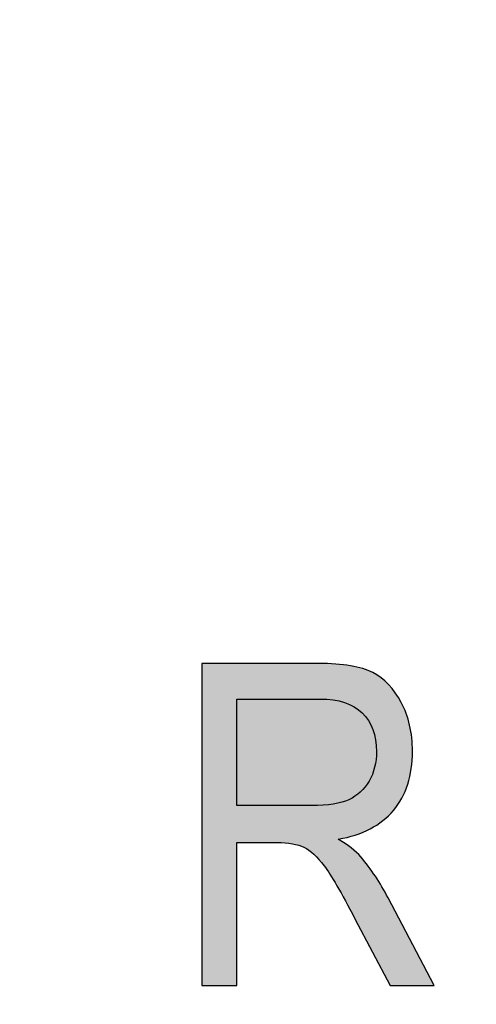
# Model space of a CAD drawing. Header units: millimetres. Extents: x -296 to 295, y -209 to 209.
# Tile 42 of 140: x -233.68 to -231.89, y 37.46 to 41.33. Entities that reach past the tile are written whole.
import ezdxf

# ---------------------------------------------------------------- set-up
doc = ezdxf.new("R2010")
doc.units = ezdxf.units.MM
doc.header["$MEASUREMENT"] = 0
doc.layers.add('layer 1', color=7, linetype='Continuous')

msp = doc.modelspace()

# ---------------------------------------------------------------- hatches: boundary and pattern name
at = {"layer": 'layer 1'}
h = msp.add_hatch(color=250, dxfattribs=at)
edge = h.paths.add_edge_path()
edge.add_spline(control_points=[(-232.9672, 37.5379), (-232.9672, 37.5379), (-232.9672, 38.8009), (-232.9672, 38.8009), (-232.9672, 38.8009), (-232.5083, 38.8009), (-232.5083, 38.8009), (-232.4124, 38.8009), (-232.3419, 38.7891), (-232.296, 38.7656), (-232.2504, 38.7421), (-232.2131, 38.7027), (-232.1837, 38.648), (-232.1546, 38.593), (-232.1399, 38.5292), (-232.1399, 38.4569), (-232.1399, 38.3613), (-232.1646, 38.284), (-232.2143, 38.2249), (-232.264, 38.1658), (-232.3363, 38.1282), (-232.4309, 38.112), (-232.3924, 38.0891), (-232.363, 38.0662), (-232.3428, 38.0427), (-232.3022, 37.9945), (-232.2663, 37.9407), (-232.2354, 37.8816), (-232.2354, 37.8816), (-232.0552, 37.5379), (-232.0552, 37.5379), (-232.0552, 37.5379), (-232.2272, 37.5379), (-232.2272, 37.5379), (-232.2272, 37.5379), (-232.3657, 37.8001), (-232.3657, 37.8001), (-232.4192, 37.9024), (-232.4595, 37.9718), (-232.4868, 38.0077), (-232.5139, 38.0436), (-232.54, 38.0677), (-232.5656, 38.08), (-232.5909, 38.0926), (-232.6264, 38.0988), (-232.672, 38.0988), (-232.672, 38.0988), (-232.8296, 38.0988), (-232.8296, 38.0988), (-232.8296, 38.0988), (-232.8296, 37.5379), (-232.8296, 37.5379), (-232.8296, 37.5379), (-232.9672, 37.5379), (-232.9672, 37.5379)], knot_values=[0, 0, 0, 0, 0.055556, 0.055556, 0.055556, 0.111111, 0.111111, 0.111111, 0.166667, 0.166667, 0.166667, 0.222222, 0.222222, 0.222222, 0.277778, 0.277778, 0.277778, 0.333333, 0.333333, 0.333333, 0.388889, 0.388889, 0.388889, 0.444444, 0.444444, 0.444444, 0.5, 0.5, 0.5, 0.555556, 0.555556, 0.555556, 0.611111, 0.611111, 0.611111, 0.666667, 0.666667, 0.666667, 0.722222, 0.722222, 0.722222, 0.777778, 0.777778, 0.777778, 0.833333, 0.833333, 0.833333, 0.888889, 0.888889, 0.888889, 0.944444, 0.944444, 0.944444, 1, 1, 1, 1], degree=3, periodic=1)
h = msp.add_hatch(color=250, dxfattribs=at)
edge = h.paths.add_edge_path()
edge.add_spline(control_points=[(-232.9672, 37.5379), (-232.9672, 37.5379), (-232.9672, 38.8009), (-232.9672, 38.8009), (-232.9672, 38.8009), (-232.5083, 38.8009), (-232.5083, 38.8009), (-232.4124, 38.8009), (-232.3419, 38.7891), (-232.296, 38.7656), (-232.2504, 38.7421), (-232.2131, 38.7027), (-232.1837, 38.648), (-232.1546, 38.593), (-232.1399, 38.5292), (-232.1399, 38.4569), (-232.1399, 38.3613), (-232.1646, 38.284), (-232.2143, 38.2249), (-232.264, 38.1658), (-232.3363, 38.1282), (-232.4309, 38.112), (-232.3924, 38.0891), (-232.363, 38.0662), (-232.3428, 38.0427), (-232.3022, 37.9945), (-232.2663, 37.9407), (-232.2354, 37.8816), (-232.2354, 37.8816), (-232.0552, 37.5379), (-232.0552, 37.5379), (-232.0552, 37.5379), (-232.2272, 37.5379), (-232.2272, 37.5379), (-232.2272, 37.5379), (-232.3657, 37.8001), (-232.3657, 37.8001), (-232.4192, 37.9024), (-232.4595, 37.9718), (-232.4868, 38.0077), (-232.5139, 38.0436), (-232.54, 38.0677), (-232.5656, 38.08), (-232.5909, 38.0926), (-232.6264, 38.0988), (-232.672, 38.0988), (-232.672, 38.0988), (-232.8296, 38.0988), (-232.8296, 38.0988), (-232.8296, 38.0988), (-232.8296, 37.5379), (-232.8296, 37.5379), (-232.8296, 37.5379), (-232.9672, 37.5379), (-232.9672, 37.5379)], knot_values=[0, 0, 0, 0, 0.055556, 0.055556, 0.055556, 0.111111, 0.111111, 0.111111, 0.166667, 0.166667, 0.166667, 0.222222, 0.222222, 0.222222, 0.277778, 0.277778, 0.277778, 0.333333, 0.333333, 0.333333, 0.388889, 0.388889, 0.388889, 0.444444, 0.444444, 0.444444, 0.5, 0.5, 0.5, 0.555556, 0.555556, 0.555556, 0.611111, 0.611111, 0.611111, 0.666667, 0.666667, 0.666667, 0.722222, 0.722222, 0.722222, 0.777778, 0.777778, 0.777778, 0.833333, 0.833333, 0.833333, 0.888889, 0.888889, 0.888889, 0.944444, 0.944444, 0.944444, 1, 1, 1, 1], degree=3, periodic=1)
h = msp.add_hatch(color=250, dxfattribs=at)
edge = h.paths.add_edge_path()
edge.add_spline(control_points=[(-232.9672, 37.5379), (-232.9672, 37.5379), (-232.9672, 38.8009), (-232.9672, 38.8009), (-232.9672, 38.8009), (-232.5083, 38.8009), (-232.5083, 38.8009), (-232.4124, 38.8009), (-232.3419, 38.7891), (-232.296, 38.7656), (-232.2504, 38.7421), (-232.2131, 38.7027), (-232.1837, 38.648), (-232.1546, 38.593), (-232.1399, 38.5292), (-232.1399, 38.4569), (-232.1399, 38.3613), (-232.1646, 38.284), (-232.2143, 38.2249), (-232.264, 38.1658), (-232.3363, 38.1282), (-232.4309, 38.112), (-232.3924, 38.0891), (-232.363, 38.0662), (-232.3428, 38.0427), (-232.3022, 37.9945), (-232.2663, 37.9407), (-232.2354, 37.8816), (-232.2354, 37.8816), (-232.0552, 37.5379), (-232.0552, 37.5379), (-232.0552, 37.5379), (-232.2272, 37.5379), (-232.2272, 37.5379), (-232.2272, 37.5379), (-232.3657, 37.8001), (-232.3657, 37.8001), (-232.4192, 37.9024), (-232.4595, 37.9718), (-232.4868, 38.0077), (-232.5139, 38.0436), (-232.54, 38.0677), (-232.5656, 38.08), (-232.5909, 38.0926), (-232.6264, 38.0988), (-232.672, 38.0988), (-232.672, 38.0988), (-232.8296, 38.0988), (-232.8296, 38.0988), (-232.8296, 38.0988), (-232.8296, 37.5379), (-232.8296, 37.5379), (-232.8296, 37.5379), (-232.9672, 37.5379), (-232.9672, 37.5379)], knot_values=[0, 0, 0, 0, 0.055556, 0.055556, 0.055556, 0.111111, 0.111111, 0.111111, 0.166667, 0.166667, 0.166667, 0.222222, 0.222222, 0.222222, 0.277778, 0.277778, 0.277778, 0.333333, 0.333333, 0.333333, 0.388889, 0.388889, 0.388889, 0.444444, 0.444444, 0.444444, 0.5, 0.5, 0.5, 0.555556, 0.555556, 0.555556, 0.611111, 0.611111, 0.611111, 0.666667, 0.666667, 0.666667, 0.722222, 0.722222, 0.722222, 0.777778, 0.777778, 0.777778, 0.833333, 0.833333, 0.833333, 0.888889, 0.888889, 0.888889, 0.944444, 0.944444, 0.944444, 1, 1, 1, 1], degree=3, periodic=1)
h = msp.add_hatch(color=250, dxfattribs=at)
edge = h.paths.add_edge_path()
edge.add_spline(control_points=[(-232.9672, 37.5379), (-232.9672, 37.5379), (-232.9672, 38.8009), (-232.9672, 38.8009), (-232.9672, 38.8009), (-232.5083, 38.8009), (-232.5083, 38.8009), (-232.4124, 38.8009), (-232.3419, 38.7891), (-232.296, 38.7656), (-232.2504, 38.7421), (-232.2131, 38.7027), (-232.1837, 38.648), (-232.1546, 38.593), (-232.1399, 38.5292), (-232.1399, 38.4569), (-232.1399, 38.3613), (-232.1646, 38.284), (-232.2143, 38.2249), (-232.264, 38.1658), (-232.3363, 38.1282), (-232.4309, 38.112), (-232.3924, 38.0891), (-232.363, 38.0662), (-232.3428, 38.0427), (-232.3022, 37.9945), (-232.2663, 37.9407), (-232.2354, 37.8816), (-232.2354, 37.8816), (-232.0552, 37.5379), (-232.0552, 37.5379), (-232.0552, 37.5379), (-232.2272, 37.5379), (-232.2272, 37.5379), (-232.2272, 37.5379), (-232.3657, 37.8001), (-232.3657, 37.8001), (-232.4192, 37.9024), (-232.4595, 37.9718), (-232.4868, 38.0077), (-232.5139, 38.0436), (-232.54, 38.0677), (-232.5656, 38.08), (-232.5909, 38.0926), (-232.6264, 38.0988), (-232.672, 38.0988), (-232.672, 38.0988), (-232.8296, 38.0988), (-232.8296, 38.0988), (-232.8296, 38.0988), (-232.8296, 37.5379), (-232.8296, 37.5379), (-232.8296, 37.5379), (-232.9672, 37.5379), (-232.9672, 37.5379)], knot_values=[0, 0, 0, 0, 0.055556, 0.055556, 0.055556, 0.111111, 0.111111, 0.111111, 0.166667, 0.166667, 0.166667, 0.222222, 0.222222, 0.222222, 0.277778, 0.277778, 0.277778, 0.333333, 0.333333, 0.333333, 0.388889, 0.388889, 0.388889, 0.444444, 0.444444, 0.444444, 0.5, 0.5, 0.5, 0.555556, 0.555556, 0.555556, 0.611111, 0.611111, 0.611111, 0.666667, 0.666667, 0.666667, 0.722222, 0.722222, 0.722222, 0.777778, 0.777778, 0.777778, 0.833333, 0.833333, 0.833333, 0.888889, 0.888889, 0.888889, 0.944444, 0.944444, 0.944444, 1, 1, 1, 1], degree=3, periodic=1)
h = msp.add_hatch(color=250, dxfattribs=at)
edge = h.paths.add_edge_path()
edge.add_spline(control_points=[(-232.8296, 38.2435), (-232.8296, 38.2435), (-232.5356, 38.2435), (-232.5356, 38.2435), (-232.4712, 38.2435), (-232.4227, 38.2511), (-232.3892, 38.2667), (-232.356, 38.2823), (-232.3298, 38.3067), (-232.3101, 38.3399), (-232.2907, 38.3734), (-232.281, 38.4122), (-232.281, 38.4563), (-232.281, 38.5201), (-232.2995, 38.5704), (-232.3369, 38.6068), (-232.3742, 38.6433), (-232.4295, 38.6615), (-232.503, 38.6615), (-232.503, 38.6615), (-232.8296, 38.6615), (-232.8296, 38.6615), (-232.8296, 38.6615), (-232.8296, 38.2435), (-232.8296, 38.2435)], knot_values=[0, 0, 0, 0, 0.125, 0.125, 0.125, 0.25, 0.25, 0.25, 0.375, 0.375, 0.375, 0.5, 0.5, 0.5, 0.625, 0.625, 0.625, 0.75, 0.75, 0.75, 0.875, 0.875, 0.875, 1, 1, 1, 1], degree=3, periodic=1)
h = msp.add_hatch(color=250, dxfattribs=at)
edge = h.paths.add_edge_path()
edge.add_spline(control_points=[(-232.8296, 38.2435), (-232.8296, 38.2435), (-232.5356, 38.2435), (-232.5356, 38.2435), (-232.4712, 38.2435), (-232.4227, 38.2511), (-232.3892, 38.2667), (-232.356, 38.2823), (-232.3298, 38.3067), (-232.3101, 38.3399), (-232.2907, 38.3734), (-232.281, 38.4122), (-232.281, 38.4563), (-232.281, 38.5201), (-232.2995, 38.5704), (-232.3369, 38.6068), (-232.3742, 38.6433), (-232.4295, 38.6615), (-232.503, 38.6615), (-232.503, 38.6615), (-232.8296, 38.6615), (-232.8296, 38.6615), (-232.8296, 38.6615), (-232.8296, 38.2435), (-232.8296, 38.2435)], knot_values=[0, 0, 0, 0, 0.125, 0.125, 0.125, 0.25, 0.25, 0.25, 0.375, 0.375, 0.375, 0.5, 0.5, 0.5, 0.625, 0.625, 0.625, 0.75, 0.75, 0.75, 0.875, 0.875, 0.875, 1, 1, 1, 1], degree=3, periodic=1)
h = msp.add_hatch(color=250, dxfattribs=at)
edge = h.paths.add_edge_path()
edge.add_spline(control_points=[(-232.8296, 38.2435), (-232.8296, 38.2435), (-232.5356, 38.2435), (-232.5356, 38.2435), (-232.4712, 38.2435), (-232.4227, 38.2511), (-232.3892, 38.2667), (-232.356, 38.2823), (-232.3298, 38.3067), (-232.3101, 38.3399), (-232.2907, 38.3734), (-232.281, 38.4122), (-232.281, 38.4563), (-232.281, 38.5201), (-232.2995, 38.5704), (-232.3369, 38.6068), (-232.3742, 38.6433), (-232.4295, 38.6615), (-232.503, 38.6615), (-232.503, 38.6615), (-232.8296, 38.6615), (-232.8296, 38.6615), (-232.8296, 38.6615), (-232.8296, 38.2435), (-232.8296, 38.2435)], knot_values=[0, 0, 0, 0, 0.125, 0.125, 0.125, 0.25, 0.25, 0.25, 0.375, 0.375, 0.375, 0.5, 0.5, 0.5, 0.625, 0.625, 0.625, 0.75, 0.75, 0.75, 0.875, 0.875, 0.875, 1, 1, 1, 1], degree=3, periodic=1)
h = msp.add_hatch(color=250, dxfattribs=at)
edge = h.paths.add_edge_path()
edge.add_spline(control_points=[(-232.8296, 38.2435), (-232.8296, 38.2435), (-232.5356, 38.2435), (-232.5356, 38.2435), (-232.4712, 38.2435), (-232.4227, 38.2511), (-232.3892, 38.2667), (-232.356, 38.2823), (-232.3298, 38.3067), (-232.3101, 38.3399), (-232.2907, 38.3734), (-232.281, 38.4122), (-232.281, 38.4563), (-232.281, 38.5201), (-232.2995, 38.5704), (-232.3369, 38.6068), (-232.3742, 38.6433), (-232.4295, 38.6615), (-232.503, 38.6615), (-232.503, 38.6615), (-232.8296, 38.6615), (-232.8296, 38.6615), (-232.8296, 38.6615), (-232.8296, 38.2435), (-232.8296, 38.2435)], knot_values=[0, 0, 0, 0, 0.125, 0.125, 0.125, 0.25, 0.25, 0.25, 0.375, 0.375, 0.375, 0.5, 0.5, 0.5, 0.625, 0.625, 0.625, 0.75, 0.75, 0.75, 0.875, 0.875, 0.875, 1, 1, 1, 1], degree=3, periodic=1)

# ---------------------------------------------------------------- linework, layer by layer
at = {"layer": 'layer 1', "color": 1, "lineweight": 0}
msp.add_open_spline([(295.3283, 209.2747), (295.3283, 209.2747), (295.3283, -208.9236), (295.3283, -208.9236), (295.3283, -208.9236), (-296.1944, -208.9236), (-296.1944, -208.9236), (-296.1944, -208.9236), (-296.1944, 209.2747), (-296.1944, 209.2747), (-296.1944, 209.2747), (295.3283, 209.2747), (295.3283, 209.2747)], degree=3, knots=[0, 0, 0, 0, 0.25, 0.25, 0.25, 0.5, 0.5, 0.5, 0.75, 0.75, 0.75, 1, 1, 1, 1], dxfattribs=at)
at = {"layer": 'layer 1', "color": 5, "lineweight": 0}
msp.add_open_spline([(-281.2487, 194.7284), (-281.2487, 194.7284), (-281.2487, -197.0649), (-281.2487, -197.0649), (-281.2487, -197.0649), (283.3586, -197.0649), (283.3586, -197.0649)], degree=3, knots=[0, 0, 0, 0, 0.5, 0.5, 0.5, 1, 1, 1, 1], dxfattribs=at)
at = {"layer": 'layer 1', "color": 250}
for points, knots in [([(-232.9672, 37.5379), (-232.9672, 37.5379), (-232.9672, 38.8009), (-232.9672, 38.8009), (-232.9672, 38.8009), (-232.5083, 38.8009), (-232.5083, 38.8009), (-232.4124, 38.8009), (-232.3419, 38.7891), (-232.296, 38.7656), (-232.2504, 38.7421), (-232.2131, 38.7027), (-232.1837, 38.648), (-232.1546, 38.593), (-232.1399, 38.5292), (-232.1399, 38.4569), (-232.1399, 38.3613), (-232.1646, 38.284), (-232.2143, 38.2249), (-232.264, 38.1658), (-232.3363, 38.1282), (-232.4309, 38.112), (-232.3924, 38.0891), (-232.363, 38.0662), (-232.3428, 38.0427), (-232.3022, 37.9945), (-232.2663, 37.9407), (-232.2354, 37.8816), (-232.2354, 37.8816), (-232.0552, 37.5379), (-232.0552, 37.5379), (-232.0552, 37.5379), (-232.2272, 37.5379), (-232.2272, 37.5379), (-232.2272, 37.5379), (-232.3657, 37.8001), (-232.3657, 37.8001), (-232.4192, 37.9024), (-232.4595, 37.9718), (-232.4868, 38.0077), (-232.5139, 38.0436), (-232.54, 38.0677), (-232.5656, 38.08), (-232.5909, 38.0926), (-232.6264, 38.0988), (-232.672, 38.0988), (-232.672, 38.0988), (-232.8296, 38.0988), (-232.8296, 38.0988), (-232.8296, 38.0988), (-232.8296, 37.5379), (-232.8296, 37.5379), (-232.8296, 37.5379), (-232.9672, 37.5379), (-232.9672, 37.5379)], [0, 0, 0, 0, 0.055556, 0.055556, 0.055556, 0.111111, 0.111111, 0.111111, 0.166667, 0.166667, 0.166667, 0.222222, 0.222222, 0.222222, 0.277778, 0.277778, 0.277778, 0.333333, 0.333333, 0.333333, 0.388889, 0.388889, 0.388889, 0.444444, 0.444444, 0.444444, 0.5, 0.5, 0.5, 0.555556, 0.555556, 0.555556, 0.611111, 0.611111, 0.611111, 0.666667, 0.666667, 0.666667, 0.722222, 0.722222, 0.722222, 0.777778, 0.777778, 0.777778, 0.833333, 0.833333, 0.833333, 0.888889, 0.888889, 0.888889, 0.944444, 0.944444, 0.944444, 1, 1, 1, 1]), ([(-232.9672, 37.5379), (-232.9672, 37.5379), (-232.9672, 38.8009), (-232.9672, 38.8009), (-232.9672, 38.8009), (-232.5083, 38.8009), (-232.5083, 38.8009), (-232.4124, 38.8009), (-232.3419, 38.7891), (-232.296, 38.7656), (-232.2504, 38.7421), (-232.2131, 38.7027), (-232.1837, 38.648), (-232.1546, 38.593), (-232.1399, 38.5292), (-232.1399, 38.4569), (-232.1399, 38.3613), (-232.1646, 38.284), (-232.2143, 38.2249), (-232.264, 38.1658), (-232.3363, 38.1282), (-232.4309, 38.112), (-232.3924, 38.0891), (-232.363, 38.0662), (-232.3428, 38.0427), (-232.3022, 37.9945), (-232.2663, 37.9407), (-232.2354, 37.8816), (-232.2354, 37.8816), (-232.0552, 37.5379), (-232.0552, 37.5379), (-232.0552, 37.5379), (-232.2272, 37.5379), (-232.2272, 37.5379), (-232.2272, 37.5379), (-232.3657, 37.8001), (-232.3657, 37.8001), (-232.4192, 37.9024), (-232.4595, 37.9718), (-232.4868, 38.0077), (-232.5139, 38.0436), (-232.54, 38.0677), (-232.5656, 38.08), (-232.5909, 38.0926), (-232.6264, 38.0988), (-232.672, 38.0988), (-232.672, 38.0988), (-232.8296, 38.0988), (-232.8296, 38.0988), (-232.8296, 38.0988), (-232.8296, 37.5379), (-232.8296, 37.5379), (-232.8296, 37.5379), (-232.9672, 37.5379), (-232.9672, 37.5379)], [0, 0, 0, 0, 0.055556, 0.055556, 0.055556, 0.111111, 0.111111, 0.111111, 0.166667, 0.166667, 0.166667, 0.222222, 0.222222, 0.222222, 0.277778, 0.277778, 0.277778, 0.333333, 0.333333, 0.333333, 0.388889, 0.388889, 0.388889, 0.444444, 0.444444, 0.444444, 0.5, 0.5, 0.5, 0.555556, 0.555556, 0.555556, 0.611111, 0.611111, 0.611111, 0.666667, 0.666667, 0.666667, 0.722222, 0.722222, 0.722222, 0.777778, 0.777778, 0.777778, 0.833333, 0.833333, 0.833333, 0.888889, 0.888889, 0.888889, 0.944444, 0.944444, 0.944444, 1, 1, 1, 1]), ([(-232.9672, 37.5379), (-232.9672, 37.5379), (-232.9672, 38.8009), (-232.9672, 38.8009), (-232.9672, 38.8009), (-232.5083, 38.8009), (-232.5083, 38.8009), (-232.4124, 38.8009), (-232.3419, 38.7891), (-232.296, 38.7656), (-232.2504, 38.7421), (-232.2131, 38.7027), (-232.1837, 38.648), (-232.1546, 38.593), (-232.1399, 38.5292), (-232.1399, 38.4569), (-232.1399, 38.3613), (-232.1646, 38.284), (-232.2143, 38.2249), (-232.264, 38.1658), (-232.3363, 38.1282), (-232.4309, 38.112), (-232.3924, 38.0891), (-232.363, 38.0662), (-232.3428, 38.0427), (-232.3022, 37.9945), (-232.2663, 37.9407), (-232.2354, 37.8816), (-232.2354, 37.8816), (-232.0552, 37.5379), (-232.0552, 37.5379), (-232.0552, 37.5379), (-232.2272, 37.5379), (-232.2272, 37.5379), (-232.2272, 37.5379), (-232.3657, 37.8001), (-232.3657, 37.8001), (-232.4192, 37.9024), (-232.4595, 37.9718), (-232.4868, 38.0077), (-232.5139, 38.0436), (-232.54, 38.0677), (-232.5656, 38.08), (-232.5909, 38.0926), (-232.6264, 38.0988), (-232.672, 38.0988), (-232.672, 38.0988), (-232.8296, 38.0988), (-232.8296, 38.0988), (-232.8296, 38.0988), (-232.8296, 37.5379), (-232.8296, 37.5379), (-232.8296, 37.5379), (-232.9672, 37.5379), (-232.9672, 37.5379)], [0, 0, 0, 0, 0.055556, 0.055556, 0.055556, 0.111111, 0.111111, 0.111111, 0.166667, 0.166667, 0.166667, 0.222222, 0.222222, 0.222222, 0.277778, 0.277778, 0.277778, 0.333333, 0.333333, 0.333333, 0.388889, 0.388889, 0.388889, 0.444444, 0.444444, 0.444444, 0.5, 0.5, 0.5, 0.555556, 0.555556, 0.555556, 0.611111, 0.611111, 0.611111, 0.666667, 0.666667, 0.666667, 0.722222, 0.722222, 0.722222, 0.777778, 0.777778, 0.777778, 0.833333, 0.833333, 0.833333, 0.888889, 0.888889, 0.888889, 0.944444, 0.944444, 0.944444, 1, 1, 1, 1]), ([(-232.9672, 37.5379), (-232.9672, 37.5379), (-232.9672, 38.8009), (-232.9672, 38.8009), (-232.9672, 38.8009), (-232.5083, 38.8009), (-232.5083, 38.8009), (-232.4124, 38.8009), (-232.3419, 38.7891), (-232.296, 38.7656), (-232.2504, 38.7421), (-232.2131, 38.7027), (-232.1837, 38.648), (-232.1546, 38.593), (-232.1399, 38.5292), (-232.1399, 38.4569), (-232.1399, 38.3613), (-232.1646, 38.284), (-232.2143, 38.2249), (-232.264, 38.1658), (-232.3363, 38.1282), (-232.4309, 38.112), (-232.3924, 38.0891), (-232.363, 38.0662), (-232.3428, 38.0427), (-232.3022, 37.9945), (-232.2663, 37.9407), (-232.2354, 37.8816), (-232.2354, 37.8816), (-232.0552, 37.5379), (-232.0552, 37.5379), (-232.0552, 37.5379), (-232.2272, 37.5379), (-232.2272, 37.5379), (-232.2272, 37.5379), (-232.3657, 37.8001), (-232.3657, 37.8001), (-232.4192, 37.9024), (-232.4595, 37.9718), (-232.4868, 38.0077), (-232.5139, 38.0436), (-232.54, 38.0677), (-232.5656, 38.08), (-232.5909, 38.0926), (-232.6264, 38.0988), (-232.672, 38.0988), (-232.672, 38.0988), (-232.8296, 38.0988), (-232.8296, 38.0988), (-232.8296, 38.0988), (-232.8296, 37.5379), (-232.8296, 37.5379), (-232.8296, 37.5379), (-232.9672, 37.5379), (-232.9672, 37.5379)], [0, 0, 0, 0, 0.055556, 0.055556, 0.055556, 0.111111, 0.111111, 0.111111, 0.166667, 0.166667, 0.166667, 0.222222, 0.222222, 0.222222, 0.277778, 0.277778, 0.277778, 0.333333, 0.333333, 0.333333, 0.388889, 0.388889, 0.388889, 0.444444, 0.444444, 0.444444, 0.5, 0.5, 0.5, 0.555556, 0.555556, 0.555556, 0.611111, 0.611111, 0.611111, 0.666667, 0.666667, 0.666667, 0.722222, 0.722222, 0.722222, 0.777778, 0.777778, 0.777778, 0.833333, 0.833333, 0.833333, 0.888889, 0.888889, 0.888889, 0.944444, 0.944444, 0.944444, 1, 1, 1, 1]), ([(-232.8296, 38.2435), (-232.8296, 38.2435), (-232.5356, 38.2435), (-232.5356, 38.2435), (-232.4712, 38.2435), (-232.4227, 38.2511), (-232.3892, 38.2667), (-232.356, 38.2823), (-232.3298, 38.3067), (-232.3101, 38.3399), (-232.2907, 38.3734), (-232.281, 38.4122), (-232.281, 38.4563), (-232.281, 38.5201), (-232.2995, 38.5704), (-232.3369, 38.6068), (-232.3742, 38.6433), (-232.4295, 38.6615), (-232.503, 38.6615), (-232.503, 38.6615), (-232.8296, 38.6615), (-232.8296, 38.6615), (-232.8296, 38.6615), (-232.8296, 38.2435), (-232.8296, 38.2435)], [0, 0, 0, 0, 0.125, 0.125, 0.125, 0.25, 0.25, 0.25, 0.375, 0.375, 0.375, 0.5, 0.5, 0.5, 0.625, 0.625, 0.625, 0.75, 0.75, 0.75, 0.875, 0.875, 0.875, 1, 1, 1, 1]), ([(-232.8296, 38.2435), (-232.8296, 38.2435), (-232.5356, 38.2435), (-232.5356, 38.2435), (-232.4712, 38.2435), (-232.4227, 38.2511), (-232.3892, 38.2667), (-232.356, 38.2823), (-232.3298, 38.3067), (-232.3101, 38.3399), (-232.2907, 38.3734), (-232.281, 38.4122), (-232.281, 38.4563), (-232.281, 38.5201), (-232.2995, 38.5704), (-232.3369, 38.6068), (-232.3742, 38.6433), (-232.4295, 38.6615), (-232.503, 38.6615), (-232.503, 38.6615), (-232.8296, 38.6615), (-232.8296, 38.6615), (-232.8296, 38.6615), (-232.8296, 38.2435), (-232.8296, 38.2435)], [0, 0, 0, 0, 0.125, 0.125, 0.125, 0.25, 0.25, 0.25, 0.375, 0.375, 0.375, 0.5, 0.5, 0.5, 0.625, 0.625, 0.625, 0.75, 0.75, 0.75, 0.875, 0.875, 0.875, 1, 1, 1, 1]), ([(-232.8296, 38.2435), (-232.8296, 38.2435), (-232.5356, 38.2435), (-232.5356, 38.2435), (-232.4712, 38.2435), (-232.4227, 38.2511), (-232.3892, 38.2667), (-232.356, 38.2823), (-232.3298, 38.3067), (-232.3101, 38.3399), (-232.2907, 38.3734), (-232.281, 38.4122), (-232.281, 38.4563), (-232.281, 38.5201), (-232.2995, 38.5704), (-232.3369, 38.6068), (-232.3742, 38.6433), (-232.4295, 38.6615), (-232.503, 38.6615), (-232.503, 38.6615), (-232.8296, 38.6615), (-232.8296, 38.6615), (-232.8296, 38.6615), (-232.8296, 38.2435), (-232.8296, 38.2435)], [0, 0, 0, 0, 0.125, 0.125, 0.125, 0.25, 0.25, 0.25, 0.375, 0.375, 0.375, 0.5, 0.5, 0.5, 0.625, 0.625, 0.625, 0.75, 0.75, 0.75, 0.875, 0.875, 0.875, 1, 1, 1, 1]), ([(-232.8296, 38.2435), (-232.8296, 38.2435), (-232.5356, 38.2435), (-232.5356, 38.2435), (-232.4712, 38.2435), (-232.4227, 38.2511), (-232.3892, 38.2667), (-232.356, 38.2823), (-232.3298, 38.3067), (-232.3101, 38.3399), (-232.2907, 38.3734), (-232.281, 38.4122), (-232.281, 38.4563), (-232.281, 38.5201), (-232.2995, 38.5704), (-232.3369, 38.6068), (-232.3742, 38.6433), (-232.4295, 38.6615), (-232.503, 38.6615), (-232.503, 38.6615), (-232.8296, 38.6615), (-232.8296, 38.6615), (-232.8296, 38.6615), (-232.8296, 38.2435), (-232.8296, 38.2435)], [0, 0, 0, 0, 0.125, 0.125, 0.125, 0.25, 0.25, 0.25, 0.375, 0.375, 0.375, 0.5, 0.5, 0.5, 0.625, 0.625, 0.625, 0.75, 0.75, 0.75, 0.875, 0.875, 0.875, 1, 1, 1, 1])]:
    msp.add_open_spline(points, degree=3, knots=knots, dxfattribs=at)

doc.saveas('drawing.dxf')
